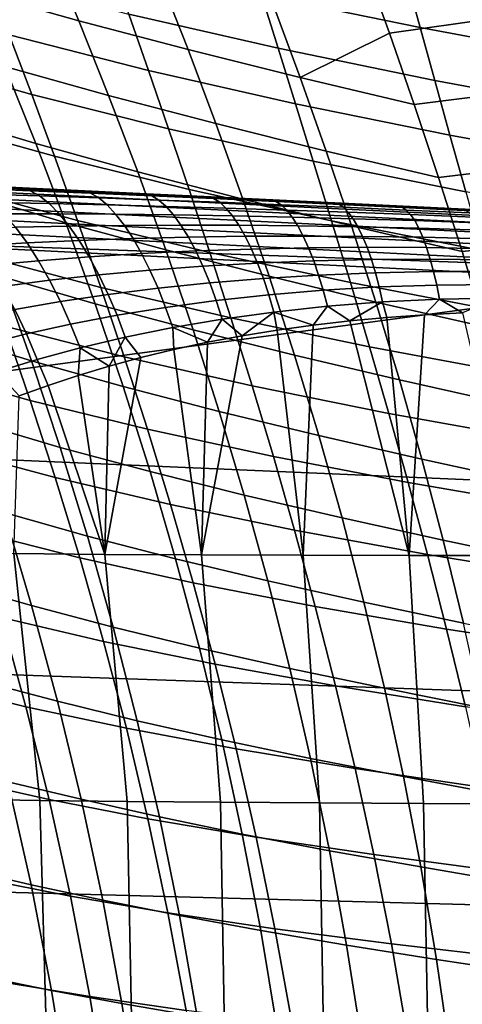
# Model space of a CAD drawing. Header units: metres. Extents: x -25 to 167, y -25 to 25.
# Tile 83 of 135: x 27.2 to 30.67, y 4.33 to 12.04. Entities that reach past the tile are written whole.
import ezdxf

# ---------------------------------------------------------------- set-up
doc = ezdxf.new("R2010")
doc.units = ezdxf.units.M
doc.layers.add('solid_12_061_372_XXX', color=7, linetype='CONTINUOUS')

msp = doc.modelspace()

# ---------------------------------------------------------------- linework, layer by layer
at = {"layer": 'solid_12_061_372_XXX'}
for points in [[(26.57254, 12.845689, 82.929184), (26.828083, 12.267096, 83.328079), (27.659916, 12.032021, 83.02684), (27.420958, 12.605477, 82.654732)], [(27.420958, 12.605477, 82.654732), (27.659916, 12.032021, 83.02684), (28.516592, 11.806942, 82.760162), (28.293066, 12.375813, 82.4132)], [(28.967838, 12.642063, 41.848454), (30.22817, 12.379845, 43.464325), (30.336857, 11.979109, 42.995903), (29.09273, 12.236653, 41.35133)], [(30.095997, 11.936741, 82.040344), (30.908861, 12.050411, 81.74028), (30.712563, 12.612546, 81.42878), (29.895824, 12.488542, 81.724792)], [(27.905107, 12.511704, 39.682762), (29.09273, 12.236653, 41.35133), (29.223169, 11.816891, 40.879436), (28.053305, 12.085805, 39.182899)], [(29.395573, 11.587239, 82.531914), (30.095997, 11.936741, 82.040344), (29.895824, 12.488542, 81.724792), (29.186588, 12.151892, 82.20871)], [(26.942009, 12.371758, 37.464314), (28.053305, 12.085805, 39.182899), (28.206242, 11.644092, 38.709812), (27.114138, 11.922348, 36.964176)], [(28.293066, 12.375813, 82.4132), (28.516592, 11.806942, 82.760162), (29.395573, 11.587239, 82.531914), (29.186588, 12.151892, 82.20871)], [(30.22817, 12.379845, 43.464325), (31.543554, 12.133476, 45.051922), (31.637787, 11.736731, 44.611366), (30.336857, 11.979109, 42.995903)], [(26.082314, 12.218453, 35.200012), (27.114138, 11.922348, 36.964176), (27.290035, 11.455584, 36.492386), (26.278721, 11.742294, 34.702084)], [(26.828083, 12.267096, 83.328079), (27.078171, 11.67537, 83.706131), (27.893614, 11.446387, 83.379936), (27.659916, 12.032021, 83.02684)], [(29.09273, 12.236653, 41.35133), (30.336857, 11.979109, 42.995903), (30.451292, 11.56475, 42.551071), (29.223169, 11.816891, 40.879436)], [(28.053305, 12.085805, 39.182899), (29.223169, 11.816891, 40.879436), (29.358664, 11.382107, 40.432652), (28.206242, 11.644092, 38.709812)], [(30.291307, 11.375834, 82.3414), (31.10004, 11.479685, 82.037598), (30.908861, 12.050411, 81.74028), (30.095997, 11.936741, 82.040344)], [(27.659916, 12.032021, 83.02684), (27.893614, 11.446387, 83.379936), (28.734968, 11.226804, 83.089806), (28.516592, 11.806942, 82.760162)], [(30.336857, 11.979109, 42.995903), (31.637787, 11.736731, 44.611366), (31.737896, 11.327048, 44.192787), (30.451292, 11.56475, 42.551071)], [(26.291321, 11.9144, 84.065384), (26.552586, 11.30133, 84.447067), (27.322195, 11.069994, 84.063332), (27.078171, 11.67537, 83.706131)], [(27.114138, 11.922348, 36.964176), (28.206242, 11.644092, 38.709812), (28.363382, 11.185884, 38.263393), (27.290035, 11.455584, 36.492386)], [(29.395573, 11.587239, 82.531914), (30.291307, 11.375834, 82.3414), (30.095997, 11.936741, 82.040344)], [(28.516592, 11.806942, 82.760162), (28.734968, 11.226804, 83.089806), (29.599443, 11.012192, 82.839333), (29.395573, 11.587239, 82.531914)], [(29.223169, 11.816891, 40.879436), (30.451292, 11.56475, 42.551071), (30.57102, 11.136108, 42.129707), (29.358664, 11.382107, 40.432652)], [(26.278721, 11.742294, 34.702084), (27.290035, 11.455584, 36.492386), (27.469067, 10.970743, 36.048843), (26.477692, 11.247124, 34.234093)], [(27.078171, 11.67537, 83.706131), (27.322195, 11.069994, 84.063332), (28.121479, 10.848053, 83.713997), (27.893614, 11.446387, 83.379936)], [(28.206242, 11.644092, 38.709812), (29.358664, 11.382107, 40.432652), (29.498713, 10.931631, 40.010864), (28.363382, 11.185884, 38.263393)], [(29.395573, 11.587239, 82.531914), (29.599443, 11.012192, 82.839333), (30.481493, 10.805369, 82.628052), (30.291307, 11.375834, 82.3414)], [(30.451292, 11.56475, 42.551071), (31.737896, 11.327048, 44.192787), (31.843451, 10.903781, 43.79607), (30.57102, 11.136108, 42.129707)], [(27.290035, 11.455584, 36.492386), (28.363382, 11.185884, 38.263393), (28.524139, 10.710468, 37.84354), (27.469067, 10.970743, 36.048843)], [(27.893614, 11.446387, 83.379936), (28.121479, 10.848053, 83.713997), (28.947643, 10.634874, 83.402069), (28.734968, 11.226804, 83.089806)], [(30.481493, 10.805369, 82.628052), (31.285854, 10.899889, 82.320824), (31.10004, 11.479685, 82.037598), (30.291307, 11.375834, 82.3414)], [(29.358664, 11.382107, 40.432652), (30.57102, 11.136108, 42.129707), (30.695574, 10.692525, 41.731705), (29.498713, 10.931631, 40.010864)], [(26.552586, 11.30133, 84.447067), (26.806479, 10.672986, 84.805725), (27.559233, 10.450338, 84.399452), (27.322195, 11.069994, 84.063332)], [(26.477692, 11.247124, 34.234093), (27.469067, 10.970743, 36.048843), (27.650333, 10.466913, 35.633526), (26.678257, 10.732035, 33.796021)], [(28.734968, 11.226804, 83.089806), (28.947643, 10.634874, 83.402069), (29.79768, 10.426235, 83.13089), (29.599443, 11.012192, 82.839333)], [(28.363382, 11.185884, 38.263393), (29.498713, 10.931631, 40.010864), (29.642778, 10.464756, 39.613976), (28.524139, 10.710468, 37.84354)], [(30.57102, 11.136108, 42.129707), (31.843451, 10.903781, 43.79607), (31.954016, 10.466282, 43.421097), (30.695574, 10.692525, 41.731705)], [(27.322195, 11.069994, 84.063332), (27.559233, 10.450338, 84.399452), (28.342632, 10.236395, 84.028778), (28.121479, 10.848053, 83.713997)], [(27.469067, 10.970743, 36.048843), (28.524139, 10.710468, 37.84354), (28.687681, 10.216928, 37.45023), (27.650333, 10.466913, 35.633526)], [(29.599443, 11.012192, 82.839333), (29.79768, 10.426235, 83.13089), (30.66605, 10.224847, 82.900208), (30.481493, 10.805369, 82.628052)], [(23.457991, 10.861207, 137.83963), (33.783863, 10.361408, 140.678864), (33.818909, 10.393942, 140.556473), (23.492426, 10.892163, 137.720078)], [(23.492426, 10.892163, 137.720078), (33.818909, 10.393942, 140.556473), (25.919558, 10.786181, 138.255295), (23.48707, 10.903416, 137.585297)], [(29.498713, 10.931631, 40.010864), (30.695574, 10.692525, 41.731705), (30.82445, 10.2333, 41.356956), (29.642778, 10.464756, 39.613976)], [(30.66605, 10.224847, 82.900208), (31.46596, 10.310529, 82.589973), (31.285854, 10.899889, 82.320824), (30.481493, 10.805369, 82.628052)], [(23.392971, 10.738658, 138.054169), (33.717941, 10.232922, 140.897217), (33.749859, 10.307179, 140.793625), (23.424513, 10.809535, 137.952103)], [(23.424513, 10.809535, 137.952103), (33.749859, 10.307179, 140.793625), (33.783863, 10.361408, 140.678864), (23.457991, 10.861207, 137.83963)], [(28.121479, 10.848053, 83.713997), (28.342632, 10.236395, 84.028778), (29.153791, 10.030547, 83.696701), (28.947643, 10.634874, 83.402069)], [(23.364286, 10.650647, 138.142883), (33.689091, 10.140913, 140.986481), (33.717941, 10.232922, 140.897217), (23.392971, 10.738658, 138.054169)], [(25.919558, 10.786181, 138.255295), (32.517933, 10.468171, 140.064697), (26.403194, 10.762962, 134.804916), (26.006428, 10.782086, 134.635513)], [(33.818909, 10.393942, 140.556473), (32.517933, 10.468171, 140.064697), (25.919558, 10.786181, 138.255295)], [(32.517933, 10.468171, 140.064697), (26.82349, 10.742704, 134.974884), (26.403194, 10.762962, 134.804916)], [(26.678257, 10.732035, 33.796021), (27.650333, 10.466913, 35.633526), (27.832855, 9.94312, 35.246437), (26.879362, 10.196063, 33.387863)], [(27.323503, 10.717103, 135.08934), (27.278065, 10.701158, 134.868103), (26.810173, 10.720225, 134.647934), (26.856449, 10.738953, 134.890442)], [(32.517933, 10.468171, 140.064697), (27.266039, 10.721375, 135.145233), (26.82349, 10.742704, 134.974884)], [(27.323503, 10.717103, 135.08934), (26.856449, 10.738953, 134.890442), (26.82349, 10.742704, 134.974884), (27.266039, 10.721375, 135.145233)], [(23.339296, 10.548075, 138.215637), (33.664192, 10.033978, 141.05867), (33.689091, 10.140913, 140.986481), (23.364286, 10.650647, 138.142883)], [(26.806479, 10.672986, 84.805725), (27.051991, 10.028731, 85.141121), (27.788328, 9.815766, 84.714241), (27.559233, 10.450338, 84.399452)], [(27.278065, 10.701158, 134.868103), (27.351149, 10.66003, 134.699692), (26.894373, 10.674287, 134.467453), (26.810173, 10.720225, 134.647934)], [(27.351149, 10.66003, 134.699692), (27.427078, 10.599605, 134.538467), (26.981859, 10.607563, 134.295197), (26.894373, 10.674287, 134.467453)], [(32.517933, 10.468171, 140.064697), (27.737648, 10.698645, 135.317078), (27.266039, 10.721375, 135.145233)], [(27.323503, 10.717103, 135.08934), (27.266039, 10.721375, 135.145233), (27.737648, 10.698645, 135.317078)], [(27.323503, 10.717103, 135.08934), (27.752317, 10.681312, 135.076202), (27.278065, 10.701158, 134.868103)], [(27.752317, 10.681312, 135.076202), (27.815651, 10.644533, 134.919357), (27.351149, 10.66003, 134.699692), (27.278065, 10.701158, 134.868103)], [(27.752317, 10.681312, 135.076202), (27.323503, 10.717103, 135.08934), (27.737648, 10.698645, 135.317078), (27.795149, 10.694875, 135.277481)], [(27.815651, 10.644533, 134.919357), (27.881374, 10.589848, 134.768814), (27.427078, 10.599605, 134.538467), (27.351149, 10.66003, 134.699692)], [(32.517933, 10.468171, 140.064697), (28.243172, 10.674279, 135.491455), (27.737648, 10.698645, 135.317078)], [(28.270807, 10.672316, 135.455582), (27.795149, 10.694875, 135.277481), (27.737648, 10.698645, 135.317078), (28.243172, 10.674279, 135.491455)], [(28.270807, 10.672316, 135.455582), (28.232233, 10.660735, 135.272736), (27.752317, 10.681312, 135.076202), (27.795149, 10.694875, 135.277481)], [(28.232233, 10.660735, 135.272736), (28.287127, 10.627823, 135.126785), (27.815651, 10.644533, 134.919357), (27.752317, 10.681312, 135.076202)], [(28.270807, 10.672316, 135.455582), (28.717136, 10.63948, 135.458344), (28.232233, 10.660735, 135.272736)], [(28.717136, 10.63948, 135.458344), (28.764839, 10.609934, 135.322403), (28.287127, 10.627823, 135.126785), (28.232233, 10.660735, 135.272736)], [(32.517933, 10.468171, 140.064697), (28.642818, 10.655018, 135.623398), (28.243172, 10.674279, 135.491455)], [(28.270807, 10.672316, 135.455582), (28.243172, 10.674279, 135.491455), (28.642818, 10.655018, 135.623398)], [(28.717136, 10.63948, 135.458344), (28.270807, 10.672316, 135.455582), (28.642818, 10.655018, 135.623398), (28.749928, 10.649475, 135.624405)], [(28.524139, 10.710468, 37.84354), (29.642778, 10.464756, 39.613976), (29.790073, 9.980572, 39.241959), (28.687681, 10.216928, 37.45023)], [(32.517933, 10.468171, 140.064697), (29.060188, 10.634902, 135.756027), (28.642818, 10.655018, 135.623398)], [(28.749928, 10.649475, 135.624405), (28.642818, 10.655018, 135.623398), (29.060188, 10.634902, 135.756027)], [(28.749928, 10.649475, 135.624405), (29.206383, 10.617599, 135.633759), (28.717136, 10.63948, 135.458344)], [(29.206383, 10.617599, 135.633759), (28.749928, 10.649475, 135.624405), (29.060188, 10.634902, 135.756027), (29.231997, 10.626405, 135.784821)], [(27.427078, 10.599605, 134.538467), (27.505035, 10.520612, 134.386505), (27.071667, 10.520863, 134.133316), (26.981859, 10.607563, 134.295197)], [(27.881374, 10.589848, 134.768814), (27.948809, 10.517919, 134.626495), (27.505035, 10.520612, 134.386505), (27.427078, 10.599605, 134.538467)], [(28.287127, 10.627823, 135.126785), (28.343956, 10.578291, 134.986359), (27.881374, 10.589848, 134.768814), (27.815651, 10.644533, 134.919357)], [(28.343956, 10.578291, 134.986359), (28.402157, 10.51274, 134.853226), (27.948809, 10.517919, 134.626495), (27.881374, 10.589848, 134.768814)], [(28.764839, 10.609934, 135.322403), (28.814028, 10.564939, 135.191315), (28.343956, 10.578291, 134.986359), (28.287127, 10.627823, 135.126785)], [(28.814028, 10.564939, 135.191315), (28.864239, 10.505035, 135.066711), (28.402157, 10.51274, 134.853226), (28.343956, 10.578291, 134.986359)], [(29.206383, 10.617599, 135.633759), (29.248068, 10.590905, 135.50676), (28.764839, 10.609934, 135.322403), (28.717136, 10.63948, 135.458344)], [(29.248068, 10.590905, 135.50676), (29.290798, 10.549796, 135.384003), (28.814028, 10.564939, 135.191315), (28.764839, 10.609934, 135.322403)], [(28.947643, 10.634874, 83.402069), (29.153791, 10.030547, 83.696701), (29.989492, 9.828784, 83.406326), (29.79768, 10.426235, 83.13089)], [(32.517933, 10.468171, 140.064697), (29.505331, 10.613448, 135.891663), (29.060188, 10.634902, 135.756027)], [(29.231997, 10.626405, 135.784821), (29.060188, 10.634902, 135.756027), (29.505331, 10.613448, 135.891663)], [(29.231997, 10.626405, 135.784821), (29.699366, 10.595142, 135.799805), (29.206383, 10.617599, 135.633759)], [(29.699366, 10.595142, 135.799805), (29.736122, 10.570773, 135.68045), (29.248068, 10.590905, 135.50676), (29.206383, 10.617599, 135.633759)], [(29.699366, 10.595142, 135.799805), (29.231997, 10.626405, 135.784821), (29.505331, 10.613448, 135.891663), (29.716534, 10.603148, 135.937775)], [(29.736122, 10.570773, 135.68045), (29.773497, 10.532872, 135.564865), (29.290798, 10.549796, 135.384003), (29.248068, 10.590905, 135.50676)], [(32.517933, 10.468171, 140.064697), (29.96303, 10.591389, 136.026871), (29.505331, 10.613448, 135.891663)], [(29.716534, 10.603148, 135.937775), (29.505331, 10.613448, 135.891663), (29.96303, 10.591389, 136.026871)], [(29.716534, 10.603148, 135.937775), (30.195522, 10.572162, 135.957321), (29.699366, 10.595142, 135.799805)], [(30.195522, 10.572162, 135.957321), (30.228354, 10.549573, 135.844162), (29.736122, 10.570773, 135.68045), (29.699366, 10.595142, 135.799805)], [(30.195522, 10.572162, 135.957321), (29.716534, 10.603148, 135.937775), (29.96303, 10.591389, 136.026871), (30.203102, 10.579749, 136.084229)], [(32.517933, 10.468171, 140.064697), (30.408274, 10.56993, 136.155762), (29.96303, 10.591389, 136.026871)], [(30.203102, 10.579749, 136.084229), (29.96303, 10.591389, 136.026871), (30.408274, 10.56993, 136.155762)], [(30.203102, 10.579749, 136.084229), (30.694344, 10.548695, 136.107178), (30.195522, 10.572162, 135.957321)], [(30.694344, 10.548695, 136.107178), (30.724165, 10.52733, 135.99855), (30.228354, 10.549573, 135.844162), (30.195522, 10.572162, 135.957321)], [(30.694344, 10.548695, 136.107178), (30.203102, 10.579749, 136.084229), (30.408274, 10.56993, 136.155762), (30.691309, 10.556242, 136.225128)], [(23.339296, 10.548075, 138.215637), (23.278288, 10.435966, 138.259125), (25.671965, 10.315702, 138.919922), (33.664192, 10.033978, 141.05867)], [(27.505035, 10.520612, 134.386505), (27.583963, 10.424021, 134.245605), (27.162596, 10.415249, 133.983765), (27.071667, 10.520863, 134.133316)], [(27.948809, 10.517919, 134.626495), (28.017012, 10.429627, 134.494095), (27.583963, 10.424021, 134.245605), (27.505035, 10.520612, 134.386505)], [(28.402157, 10.51274, 134.853226), (28.460897, 10.431973, 134.728973), (28.017012, 10.429627, 134.494095), (27.948809, 10.517919, 134.626495)], [(28.864239, 10.505035, 135.066711), (28.914732, 10.430962, 134.950089), (28.460897, 10.431973, 134.728973), (28.402157, 10.51274, 134.853226)], [(29.290798, 10.549796, 135.384003), (29.334198, 10.494766, 135.267075), (28.864239, 10.505035, 135.066711), (28.814028, 10.564939, 135.191315)], [(29.334198, 10.494766, 135.267075), (29.377607, 10.426493, 135.157333), (28.914732, 10.430962, 134.950089), (28.864239, 10.505035, 135.066711)], [(29.773497, 10.532872, 135.564865), (29.811186, 10.481895, 135.454529), (29.334198, 10.494766, 135.267075), (29.290798, 10.549796, 135.384003)], [(29.811186, 10.481895, 135.454529), (29.848597, 10.418469, 135.350739), (29.377607, 10.426493, 135.157333), (29.334198, 10.494766, 135.267075)], [(30.228354, 10.549573, 135.844162), (30.261385, 10.514173, 135.734375), (29.773497, 10.532872, 135.564865), (29.736122, 10.570773, 135.68045)], [(30.261385, 10.514173, 135.734375), (30.294374, 10.466382, 135.629364), (29.811186, 10.481895, 135.454529), (29.773497, 10.532872, 135.564865)], [(30.724165, 10.52733, 135.99855), (30.753773, 10.49369, 135.893005), (30.261385, 10.514173, 135.734375), (30.228354, 10.549573, 135.844162)], [(30.753773, 10.49369, 135.893005), (30.78297, 10.448175, 135.791885), (30.294374, 10.466382, 135.629364), (30.261385, 10.514173, 135.734375)], [(32.517933, 10.468171, 140.064697), (30.837257, 10.549255, 136.277466), (30.408274, 10.56993, 136.155762)], [(30.691309, 10.556242, 136.225128), (30.408274, 10.56993, 136.155762), (30.837257, 10.549255, 136.277466)], [(27.583963, 10.424021, 134.245605), (27.662863, 10.31101, 134.117462), (27.253504, 10.292011, 133.848343), (27.162596, 10.415249, 133.983765)], [(27.559233, 10.450338, 84.399452), (27.788328, 9.815766, 84.714241), (28.556173, 9.610785, 84.32402), (28.342632, 10.236395, 84.028778)], [(28.017012, 10.429627, 134.494095), (28.085123, 10.326053, 134.373215), (27.662863, 10.31101, 134.117462), (27.583963, 10.424021, 134.245605)], [(27.650333, 10.466913, 35.633526), (28.687681, 10.216928, 37.45023), (28.853088, 9.704289, 37.083466), (27.832855, 9.94312, 35.246437)], [(28.460897, 10.431973, 134.728973), (28.519426, 10.336979, 134.615128), (28.085123, 10.326053, 134.373215), (28.017012, 10.429627, 134.494095)], [(28.914732, 10.430962, 134.950089), (28.964859, 10.343621, 134.842865), (28.519426, 10.336979, 134.615128), (28.460897, 10.431973, 134.728973)], [(29.377607, 10.426493, 135.157333), (29.42046, 10.345809, 135.056137), (28.964859, 10.343621, 134.842865), (28.914732, 10.430962, 134.950089)], [(29.848597, 10.418469, 135.350739), (29.885235, 10.343369, 135.254761), (29.42046, 10.345809, 135.056137), (29.377607, 10.426493, 135.157333)], [(29.642778, 10.464756, 39.613976), (30.82445, 10.2333, 41.356956), (30.956907, 9.757537, 41.005447), (29.790073, 9.980572, 39.241959)], [(29.79768, 10.426235, 83.13089), (29.989492, 9.828784, 83.406326), (30.844244, 9.633712, 83.157585), (30.66605, 10.224847, 82.900208)], [(30.294374, 10.466382, 135.629364), (30.326782, 10.406791, 135.53038), (29.848597, 10.418469, 135.350739), (29.811186, 10.481895, 135.454529)], [(30.326782, 10.406791, 135.53038), (30.358175, 10.336126, 135.438614), (29.885235, 10.343369, 135.254761), (29.848597, 10.418469, 135.350739)], [(30.78297, 10.448175, 135.791885), (30.811262, 10.391347, 135.696381), (30.326782, 10.406791, 135.53038), (30.294374, 10.466382, 135.629364)], [(27.162596, 10.415249, 133.983765), (27.253504, 10.292011, 133.848343), (26.85784, 10.269203, 133.56636), (26.75371, 10.403403, 133.708923)], [(28.519426, 10.336979, 134.615128), (28.964859, 10.343621, 134.842865), (29.014156, 10.244088, 134.746429), (28.577169, 10.228925, 134.513138)], [(28.964859, 10.343621, 134.842865), (29.42046, 10.345809, 135.056137), (29.462395, 10.253705, 134.964783), (29.014156, 10.244088, 134.746429)], [(29.42046, 10.345809, 135.056137), (29.885235, 10.343369, 135.254761), (29.920824, 10.257513, 135.167816), (29.462395, 10.253705, 134.964783)], [(29.885235, 10.343369, 135.254761), (30.358175, 10.336126, 135.438614), (30.388348, 10.25525, 135.355255), (29.920824, 10.257513, 135.167816)], [(30.811262, 10.391347, 135.696381), (30.838264, 10.323898, 135.607651), (30.358175, 10.336126, 135.438614), (30.326782, 10.406791, 135.53038)], [(25.671965, 10.315702, 138.919922), (23.17227, 8.760842, 138.868744), (32.280369, 9.983796, 140.737442)], [(33.664192, 10.033978, 141.05867), (25.671965, 10.315702, 138.919922), (32.280369, 9.983796, 140.737442)], [(26.85784, 10.269203, 133.56636), (27.253504, 10.292011, 133.848343), (27.343397, 10.152665, 133.72879), (26.960718, 10.117764, 133.441223)], [(27.253504, 10.292011, 133.848343), (27.662863, 10.31101, 134.117462), (27.740894, 10.182973, 134.003738), (27.343397, 10.152665, 133.72879)], [(27.662863, 10.31101, 134.117462), (28.085123, 10.326053, 134.373215), (28.152437, 10.20847, 134.265396), (27.740894, 10.182973, 134.003738)], [(28.085123, 10.326053, 134.373215), (28.519426, 10.336979, 134.615128), (28.577169, 10.228925, 134.513138), (28.152437, 10.20847, 134.265396)], [(30.358175, 10.336126, 135.438614), (30.838264, 10.323898, 135.607651), (30.863836, 10.246648, 135.52684), (30.388348, 10.25525, 135.355255)], [(30.844244, 9.633712, 83.157585), (31.639669, 9.711048, 82.844788), (31.46596, 10.310529, 82.589973), (30.66605, 10.224847, 82.900208)], [(26.348875, 10.250142, 85.600403), (26.601748, 9.577912, 85.931931), (27.288109, 9.367931, 85.453018), (27.051991, 10.028731, 85.141121)], [(26.879362, 10.196063, 33.387863), (27.832855, 9.94312, 35.246437), (28.015648, 9.398388, 34.887585), (27.079948, 9.638245, 33.009632)], [(27.740894, 10.182973, 134.003738), (28.152437, 10.20847, 134.265396), (28.218006, 10.07832, 134.171921), (27.816982, 10.041475, 133.905762)], [(28.152437, 10.20847, 134.265396), (28.577169, 10.228925, 134.513138), (28.633287, 10.109135, 134.42421), (28.218006, 10.07832, 134.171921)], [(28.342632, 10.236395, 84.028778), (28.556173, 9.610785, 84.32402), (29.352556, 9.413208, 83.973427), (29.153791, 10.030547, 83.696701)], [(28.577169, 10.228925, 134.513138), (29.014156, 10.244088, 134.746429), (29.06188, 10.133583, 134.66188), (28.633287, 10.109135, 134.42421)], [(28.687681, 10.216928, 37.45023), (29.790073, 9.980572, 39.241959), (29.939739, 9.478106, 38.894829), (28.853088, 9.704289, 37.083466)], [(29.014156, 10.244088, 134.746429), (29.462395, 10.253705, 134.964783), (29.502748, 10.151311, 134.884323), (29.06188, 10.133583, 134.66188)], [(29.462395, 10.253705, 134.964783), (29.920824, 10.257513, 135.167816), (29.954775, 10.161957, 135.090927), (29.502748, 10.151311, 134.884323)], [(29.920824, 10.257513, 135.167816), (30.388348, 10.25525, 135.355255), (30.416771, 10.165156, 135.281265), (29.954775, 10.161957, 135.090927)], [(30.388348, 10.25525, 135.355255), (30.863836, 10.246648, 135.52684), (30.887495, 10.160543, 135.454895), (30.416771, 10.165156, 135.281265)], [(26.960718, 10.117764, 133.441223), (27.343397, 10.152665, 133.72879), (27.431059, 9.998918, 133.626495), (27.06098, 9.950938, 133.334961)], [(27.343397, 10.152665, 133.72879), (27.740894, 10.182973, 134.003738), (27.816982, 10.041475, 133.905762), (27.431059, 9.998918, 133.626495)], [(28.218006, 10.07832, 134.171921), (28.633287, 10.109135, 134.42421), (28.687075, 9.979079, 134.349396), (28.28101, 9.937196, 134.093918)], [(28.633287, 10.109135, 134.42421), (29.06188, 10.133583, 134.66188), (29.107428, 10.013462, 134.590271), (28.687075, 9.979079, 134.349396)], [(29.06188, 10.133583, 134.66188), (29.502748, 10.151311, 134.884323), (29.541012, 10.039883, 134.815735), (29.107428, 10.013462, 134.590271)], [(29.502748, 10.151311, 134.884323), (29.954775, 10.161957, 135.090927), (29.986652, 10.05787, 135.02504), (29.541012, 10.039883, 134.815735)], [(29.954775, 10.161957, 135.090927), (30.416771, 10.165156, 135.281265), (30.443079, 10.066946, 135.217529), (29.986652, 10.05787, 135.02504)], [(30.416771, 10.165156, 135.281265), (30.887495, 10.160543, 135.454895), (30.908934, 10.066639, 135.39267), (30.443079, 10.066946, 135.217529)], [(27.431059, 9.998918, 133.626495), (27.816982, 10.041475, 133.905762), (27.890179, 9.88825, 133.824707), (27.515404, 9.83265, 133.542709)], [(27.816982, 10.041475, 133.905762), (28.218006, 10.07832, 134.171921), (28.28101, 9.937196, 134.093918), (27.890179, 9.88825, 133.824707)], [(29.107428, 10.013462, 134.590271), (29.541012, 10.039883, 134.815735), (29.576887, 9.920798, 134.759949), (29.150406, 9.885212, 134.532547)], [(29.541012, 10.039883, 134.815735), (29.986652, 10.05787, 135.02504), (30.016249, 9.946536, 134.971008), (29.576887, 9.920798, 134.759949)], [(29.986652, 10.05787, 135.02504), (30.443079, 10.066946, 135.217529), (30.467142, 9.961826, 135.164932), (30.016249, 9.946536, 134.971008)], [(30.443079, 10.066946, 135.217529), (30.908934, 10.066639, 135.39267), (30.928093, 9.966081, 135.340988), (30.467142, 9.961826, 135.164932)], [(32.280369, 9.983796, 140.737442), (23.17227, 8.760842, 138.868744), (33.516148, 8.315655, 141.63623), (33.61499, 9.916768, 141.103653)], [(27.051991, 10.028731, 85.141121), (27.288109, 9.367931, 85.453018), (28.008524, 9.16564, 85.007439), (27.788328, 9.815766, 84.714241)], [(27.06098, 9.950938, 133.334961), (27.431059, 9.998918, 133.626495), (27.515404, 9.83265, 133.542709), (27.157385, 9.770766, 133.248886)], [(28.28101, 9.937196, 134.093918), (28.687075, 9.979079, 134.349396), (28.738024, 9.84037, 134.289703), (28.340818, 9.786851, 134.03241)], [(28.687075, 9.979079, 134.349396), (29.107428, 10.013462, 134.590271), (29.150406, 9.885212, 134.532547), (28.738024, 9.84037, 134.289703)], [(29.153791, 10.030547, 83.696701), (29.352556, 9.413208, 83.973427), (30.174086, 9.219252, 83.665352), (29.989492, 9.828784, 83.406326)], [(29.790073, 9.980572, 39.241959), (30.956907, 9.757537, 41.005447), (31.092134, 9.264273, 40.677189), (29.939739, 9.478106, 38.894829)], [(30.016249, 9.946536, 134.971008), (30.467142, 9.961826, 135.164932), (30.488489, 9.851085, 135.124008), (30.043034, 9.829318, 134.929428)], [(30.467142, 9.961826, 135.164932), (30.928093, 9.966081, 135.340988), (30.944553, 9.860099, 135.30043), (30.488489, 9.851085, 135.124008)], [(26.212891, 9.89201, 31.113127), (27.079948, 9.638245, 33.009632), (27.278959, 9.057613, 32.661324), (26.430141, 9.29624, 30.746386)], [(27.515404, 9.83265, 133.542709), (27.890179, 9.88825, 133.824707), (27.959721, 9.725201, 133.761658), (27.59552, 9.655925, 133.478531)], [(27.832855, 9.94312, 35.246437), (28.853088, 9.704289, 37.083466), (29.019442, 9.171572, 36.743256), (28.015648, 9.398388, 34.887585)], [(27.890179, 9.88825, 133.824707), (28.28101, 9.937196, 134.093918), (28.340818, 9.786851, 134.03241), (27.959721, 9.725201, 133.761658)], [(28.738024, 9.84037, 134.289703), (29.150406, 9.885212, 134.532547), (29.190136, 9.7504, 134.489319), (28.785372, 9.694701, 134.245789)], [(29.150406, 9.885212, 134.532547), (29.576887, 9.920798, 134.759949), (29.609776, 9.795513, 134.717545), (29.190136, 9.7504, 134.489319)], [(29.576887, 9.920798, 134.759949), (30.016249, 9.946536, 134.971008), (30.043034, 9.829318, 134.929428), (29.609776, 9.795513, 134.717545)], [(27.157385, 9.770766, 133.248886), (27.515404, 9.83265, 133.542709), (27.59552, 9.655925, 133.478531), (27.248865, 9.57948, 133.184128)], [(27.788328, 9.815766, 84.714241), (28.008524, 9.16564, 85.007439), (28.761196, 8.970592, 84.599449), (28.556173, 9.610785, 84.32402)], [(28.340818, 9.786851, 134.03241), (28.738024, 9.84037, 134.289703), (28.785372, 9.694701, 134.245789), (28.396568, 9.629118, 133.988068)], [(29.609776, 9.795513, 134.717545), (30.043034, 9.829318, 134.929428), (29.785547, 9.681744, 134.764221)], [(30.043034, 9.829318, 134.929428), (30.076794, 9.708595, 134.905579), (29.785547, 9.681744, 134.764221)], [(29.989492, 9.828784, 83.406326), (30.174086, 9.219252, 83.665352), (31.015324, 9.031409, 83.399895), (30.844244, 9.633712, 83.157585)], [(30.043034, 9.829318, 134.929428), (30.488489, 9.851085, 135.124008), (30.371914, 9.729063, 135.038132), (30.076794, 9.708595, 134.905579)], [(30.488489, 9.851085, 135.124008), (30.670298, 9.74299, 135.161758), (30.371914, 9.729063, 135.038132)], [(30.488489, 9.851085, 135.124008), (30.944553, 9.860099, 135.30043), (30.670298, 9.74299, 135.161758)], [(26.816704, 9.702924, 132.94426), (27.157385, 9.770766, 133.248886), (27.248865, 9.57948, 133.184128), (26.920267, 9.49627, 132.879562)], [(27.59552, 9.655925, 133.478531), (27.959721, 9.725201, 133.761658), (28.024633, 9.554312, 133.717285), (27.670315, 9.470893, 133.434662)], [(27.959721, 9.725201, 133.761658), (28.340818, 9.786851, 134.03241), (28.396568, 9.629118, 133.988068), (28.024633, 9.554312, 133.717285)], [(28.785372, 9.694701, 134.245789), (29.190136, 9.7504, 134.489319), (28.940002, 9.564195, 134.288803)], [(29.190136, 9.7504, 134.489319), (29.216625, 9.609391, 134.455643), (28.940002, 9.564195, 134.288803)], [(29.190136, 9.7504, 134.489319), (29.609776, 9.795513, 134.717545), (29.498663, 9.648636, 134.614197)], [(29.190136, 9.7504, 134.489319), (29.498663, 9.648636, 134.614197), (29.216625, 9.609391, 134.455643)], [(29.609776, 9.795513, 134.717545), (29.785547, 9.681744, 134.764221), (29.498663, 9.648636, 134.614197)], [(30.076794, 9.708595, 134.905579), (30.371914, 9.729063, 135.038132), (30.250916, 7.842763, 134.550217)], [(30.371914, 9.729063, 135.038132), (30.670298, 9.74299, 135.161758), (31.110603, 7.84141, 134.906662), (30.250916, 7.842763, 134.550217)], [(27.248865, 9.57948, 133.184128), (27.59552, 9.655925, 133.478531), (27.670315, 9.470893, 133.434662), (27.334196, 9.379411, 133.141388)], [(28.396568, 9.629118, 133.988068), (28.785372, 9.694701, 134.245789), (28.669239, 9.51317, 134.113861)], [(28.785372, 9.694701, 134.245789), (28.940002, 9.564195, 134.288803), (28.669239, 9.51317, 134.113861)], [(28.853088, 9.704289, 37.083466), (29.939739, 9.478106, 38.894829), (30.090914, 8.956387, 38.572586), (29.019442, 9.171572, 36.743256)], [(29.216625, 9.609391, 134.455643), (29.498663, 9.648636, 134.614197), (29.419737, 7.844669, 134.126953)], [(29.498663, 9.648636, 134.614197), (29.785547, 9.681744, 134.764221), (30.250916, 7.842763, 134.550217), (29.419737, 7.844669, 134.126953)], [(29.785547, 9.681744, 134.764221), (30.076794, 9.708595, 134.905579), (30.250916, 7.842763, 134.550217)], [(26.601748, 9.577912, 85.931931), (26.84354, 8.88749, 86.237694), (27.513823, 8.689948, 85.741165), (27.288109, 9.367931, 85.453018)], [(26.920267, 9.49627, 132.879562), (27.248865, 9.57948, 133.184128), (27.334196, 9.379411, 133.141388), (27.016716, 9.280345, 132.838654)], [(27.079948, 9.638245, 33.009632), (28.015648, 9.398388, 34.887585), (28.197729, 8.83174, 34.556969), (27.278959, 9.057613, 32.661324)], [(28.024633, 9.554312, 133.717285), (28.396568, 9.629118, 133.988068), (28.404795, 9.456452, 133.931061), (28.147156, 9.394218, 133.740723)], [(28.396568, 9.629118, 133.988068), (28.669239, 9.51317, 134.113861), (28.404795, 9.456452, 133.931061)], [(28.556173, 9.610785, 84.32402), (28.761196, 8.970592, 84.599449), (29.543091, 8.782246, 84.231972), (29.352556, 9.413208, 83.973427)], [(28.940002, 9.564195, 134.288803), (29.216625, 9.609391, 134.455643), (29.419737, 7.844669, 134.126953), (28.622259, 7.847446, 133.637802)], [(27.670315, 9.470893, 133.434662), (28.024633, 9.554312, 133.717285), (27.896706, 9.326571, 133.543106)], [(28.024633, 9.554312, 133.717285), (28.147156, 9.394218, 133.740723), (27.896706, 9.326571, 133.543106)], [(28.404795, 9.456452, 133.931061), (28.669239, 9.51317, 134.113861), (28.622259, 7.847446, 133.637802)], [(28.669239, 9.51317, 134.113861), (28.940002, 9.564195, 134.288803), (28.622259, 7.847446, 133.637802)], [(27.334196, 9.379411, 133.141388), (27.670315, 9.470893, 133.434662), (27.653852, 9.253646, 133.338547), (27.418966, 9.175567, 133.127396)], [(27.670315, 9.470893, 133.434662), (27.896706, 9.326571, 133.543106), (27.653852, 9.253646, 133.338547)], [(28.147156, 9.394218, 133.740723), (28.404795, 9.456452, 133.931061), (28.622259, 7.847446, 133.637802), (27.863926, 7.851414, 133.084137)], [(29.939739, 9.478106, 38.894829), (31.092134, 9.264273, 40.677189), (31.229321, 8.752545, 40.372185), (30.090914, 8.956387, 38.572586)], [(27.016716, 9.280345, 132.838654), (27.334196, 9.379411, 133.141388), (27.418966, 9.175567, 133.127396), (27.192362, 9.092411, 132.909973)], [(27.288109, 9.367931, 85.453018), (27.513823, 8.689948, 85.741165), (28.218864, 8.499323, 85.278801), (28.008524, 9.16564, 85.007439)], [(27.896706, 9.326571, 133.543106), (28.147156, 9.394218, 133.740723), (27.863926, 7.851414, 133.084137)], [(28.015648, 9.398388, 34.887585), (29.019442, 9.171572, 36.743256), (29.185823, 8.617798, 36.429604), (28.197729, 8.83174, 34.556969)], [(29.352556, 9.413208, 83.973427), (29.543091, 8.782246, 84.231972), (30.350657, 8.597049, 83.907692), (30.174086, 9.219252, 83.665352)], [(26.430141, 9.29624, 30.746386), (27.278959, 9.057613, 32.661324), (27.475332, 8.453204, 32.342941), (26.643681, 8.675766, 30.411255)], [(27.653852, 9.253646, 133.338547), (27.896706, 9.326571, 133.543106), (27.863926, 7.851414, 133.084137)], [(27.418966, 9.175567, 133.127396), (27.653852, 9.253646, 133.338547), (27.863926, 7.851414, 133.084137)], [(30.174086, 9.219252, 83.665352), (30.350657, 8.597049, 83.907692), (31.178545, 8.417381, 83.626869), (31.015324, 9.031409, 83.399895)], [(27.192362, 9.092411, 132.909973), (27.418966, 9.175567, 133.127396), (27.863926, 7.851414, 133.084137), (27.150373, 7.856891, 132.467896)], [(28.008524, 9.16564, 85.007439), (28.218864, 8.499323, 85.278801), (28.9568, 8.31519, 84.854797), (28.761196, 8.970592, 84.599449)], [(29.019442, 9.171572, 36.743256), (30.090914, 8.956387, 38.572586), (30.242737, 8.414437, 38.275238), (29.185823, 8.617798, 36.429604)], [(27.278959, 9.057613, 32.661324), (28.197729, 8.83174, 34.556969), (28.378111, 8.242204, 34.254593), (27.475332, 8.453204, 32.342941)], [(28.761196, 8.970592, 84.599449), (28.9568, 8.31519, 84.854797), (29.724541, 8.137047, 84.472061), (29.543091, 8.782246, 84.231972)], [(30.090914, 8.956387, 38.572586), (31.229321, 8.752545, 40.372185), (31.367655, 8.221395, 40.090446), (30.242737, 8.414437, 38.275238)], [(26.84354, 8.88749, 86.237694), (27.073183, 8.178252, 86.517464), (27.728117, 7.994147, 86.005325), (27.513823, 8.689948, 85.741165)], [(28.197729, 8.83174, 34.556969), (29.185823, 8.617798, 36.429604), (29.351315, 8.041989, 36.142517), (28.378111, 8.242204, 34.254593)], [(23.17227, 8.760842, 138.868744), (23.051979, 7.052022, 139.361877), (33.411289, 6.687332, 142.068039), (33.516148, 8.315655, 141.63623)], [(29.543091, 8.782246, 84.231972), (29.724541, 8.137047, 84.472061), (30.51841, 7.961589, 84.133057), (30.350657, 8.597049, 83.907692)], [(26.643681, 8.675766, 30.411255), (27.475332, 8.453204, 32.342941), (27.667711, 7.824073, 32.054554), (26.85207, 8.029673, 30.107796)], [(27.513823, 8.689948, 85.741165), (27.728117, 7.994147, 86.005325), (28.418398, 7.816177, 85.528061), (28.218864, 8.499323, 85.278801)], [(29.185823, 8.617798, 36.429604), (30.242737, 8.414437, 38.275238), (30.394342, 7.851288, 38.002792), (29.351315, 8.041989, 36.142517)], [(30.350657, 8.597049, 83.907692), (30.51841, 7.961589, 84.133057), (31.333157, 7.791073, 83.838203), (31.178545, 8.417381, 83.626869)], [(28.218864, 8.499323, 85.278801), (28.418398, 7.816177, 85.528061), (29.142086, 7.643948, 85.089806), (28.9568, 8.31519, 84.854797)], [(27.475332, 8.453204, 32.342941), (28.378111, 8.242204, 34.254593), (28.555513, 7.628813, 33.980526), (27.667711, 7.824073, 32.054554)], [(30.242737, 8.414437, 38.275238), (31.367655, 8.221395, 40.090446), (31.506319, 7.669858, 39.831978), (30.394342, 7.851288, 38.002792)], [(26.457577, 8.36247, 87.062752), (26.688732, 7.619033, 87.330124), (27.289602, 7.449573, 86.771011), (27.073183, 8.178252, 86.517464)], [(28.9568, 8.31519, 84.854797), (29.142086, 7.643948, 85.089806), (29.896059, 7.476999, 84.693413), (29.724541, 8.137047, 84.472061)], [(28.378111, 8.242204, 34.254593), (29.351315, 8.041989, 36.142517), (29.514696, 7.443172, 35.882065), (28.555513, 7.628813, 33.980526)], [(27.073183, 8.178252, 86.517464), (27.289602, 7.449573, 86.771011), (27.929987, 7.279891, 86.245255), (27.728117, 7.994147, 86.005325)], [(29.724541, 8.137047, 84.472061), (29.896059, 7.476999, 84.693413), (30.676542, 7.312284, 84.341171), (30.51841, 7.961589, 84.133057)], [(26.85207, 8.029673, 30.107796), (27.667711, 7.824073, 32.054554), (27.854185, 7.169314, 31.796329), (27.05331, 7.357107, 29.836174)], [(29.351315, 8.041989, 36.142517), (30.394342, 7.851288, 38.002792), (30.544575, 7.265962, 37.755325), (29.514696, 7.443172, 35.882065)], [(27.728117, 7.994147, 86.005325), (27.929987, 7.279891, 86.245255), (28.606165, 7.115567, 85.754967), (28.418398, 7.816177, 85.528061)], [(30.51841, 7.961589, 84.133057), (30.676542, 7.312284, 84.341171), (31.478411, 7.151929, 84.033623), (31.333157, 7.791073, 83.838203)], [(27.150373, 7.856891, 132.467896), (27.355177, 5.923348, 132.131516), (26.725782, 5.93283, 131.447906), (26.487358, 7.864195, 131.791626)], [(27.863926, 7.851414, 133.084137), (28.039183, 5.915428, 132.756775), (27.355177, 5.923348, 132.131516), (27.150373, 7.856891, 132.467896)], [(27.667711, 7.824073, 32.054554), (28.555513, 7.628813, 33.980526), (28.728104, 6.990623, 33.734951), (27.854185, 7.169314, 31.796329)], [(28.622259, 7.847446, 133.637802), (28.772188, 5.908976, 133.320053), (28.039183, 5.915428, 132.756775), (27.863926, 7.851414, 133.084137)], [(28.418398, 7.816177, 85.528061), (28.606165, 7.115567, 85.754967), (29.316147, 6.956236, 85.304199), (29.142086, 7.643948, 85.089806)], [(29.419737, 7.844669, 134.126953), (29.548483, 5.903898, 133.818329), (28.772188, 5.908976, 133.320053), (28.622259, 7.847446, 133.637802)], [(30.250916, 7.842763, 134.550217), (30.362322, 5.900099, 134.2491), (29.548483, 5.903898, 133.818329), (29.419737, 7.844669, 134.126953)], [(31.110603, 7.84141, 134.906662), (31.207979, 5.897487, 134.610382), (30.362322, 5.900099, 134.2491), (30.250916, 7.842763, 134.550217)], [(30.394342, 7.851288, 38.002792), (31.506319, 7.669858, 39.831978), (31.644215, 7.096968, 39.596859), (30.544575, 7.265962, 37.755325)], [(29.142086, 7.643948, 85.089806), (29.316147, 6.956236, 85.304199), (30.056791, 6.80149, 84.89576), (29.896059, 7.476999, 84.693413)], [(26.688732, 7.619033, 87.330124), (26.904608, 6.854595, 87.569031), (27.491728, 6.700828, 86.998123), (27.289602, 7.449573, 86.771011)], [(28.555513, 7.628813, 33.980526), (29.514696, 7.443172, 35.882065), (29.674217, 6.820376, 35.648434), (28.728104, 6.990623, 33.734951)], [(26.325819, 7.554536, 27.858002), (27.05331, 7.357107, 29.836174), (27.24535, 6.657223, 29.596565), (26.532118, 6.834766, 27.605862)], [(27.289602, 7.449573, 86.771011), (27.491728, 6.700828, 86.998123), (28.118414, 6.546545, 86.460724), (27.929987, 7.279891, 86.245255)], [(29.514696, 7.443172, 35.882065), (30.544575, 7.265962, 37.755325), (30.691755, 6.65748, 37.533028), (29.674217, 6.820376, 35.648434)], [(29.896059, 7.476999, 84.693413), (30.056791, 6.80149, 84.89576), (30.824257, 6.648547, 84.531746), (30.676542, 7.312284, 84.341171)], [(27.05331, 7.357107, 29.836174), (27.854185, 7.169314, 31.796329), (28.032782, 6.488024, 31.568459), (27.24535, 6.657223, 29.596565)], [(27.929987, 7.279891, 86.245255), (28.118414, 6.546545, 86.460724), (28.781212, 6.396853, 85.959267), (28.606165, 7.115567, 85.754967)], [(30.544575, 7.265962, 37.755325), (31.644215, 7.096968, 39.596859), (31.779728, 6.501749, 39.385281), (30.691755, 6.65748, 37.533028)], [(27.854185, 7.169314, 31.796329), (28.728104, 6.990623, 33.734951), (28.893991, 6.326691, 33.518063), (28.032782, 6.488024, 31.568459)], [(28.606165, 7.115567, 85.754967), (28.781212, 6.396853, 85.959267), (29.478081, 6.251427, 85.497726), (29.316147, 6.956236, 85.304199)], [(23.051979, 7.052022, 139.361877), (22.958403, 5.314621, 139.747696), (33.329803, 5.036065, 142.40567), (33.411289, 6.687332, 142.068039)], [(28.728104, 6.990623, 33.734951), (29.674217, 6.820376, 35.648434), (29.82806, 6.172637, 35.441833), (28.893991, 6.326691, 33.518063)], [(29.316147, 6.956236, 85.304199), (29.478081, 6.251427, 85.497726), (30.205887, 6.109908, 85.078827), (30.056791, 6.80149, 84.89576)], [(26.532118, 6.834766, 27.605862), (27.24535, 6.657223, 29.596565), (27.42613, 5.929174, 29.389147), (26.725592, 6.086113, 27.387543)], [(26.904608, 6.854595, 87.569031), (27.103897, 6.068774, 87.779228), (27.67831, 5.931612, 87.198517), (27.491728, 6.700828, 86.998123)], [(29.674217, 6.820376, 35.648434), (30.691755, 6.65748, 37.533028), (30.834141, 6.024865, 37.336105), (29.82806, 6.172637, 35.441833)], [(30.056791, 6.80149, 84.89576), (30.205887, 6.109908, 85.078827), (30.960752, 5.96979, 84.704506), (30.824257, 6.648547, 84.531746)], [(27.24535, 6.657223, 29.596565), (28.032782, 6.488024, 31.568459), (28.20153, 5.7793, 31.371128), (27.42613, 5.929174, 29.389147)], [(27.491728, 6.700828, 86.998123), (27.67831, 5.931612, 87.198517), (28.292213, 5.793696, 86.651428), (28.118414, 6.546545, 86.460724)], [(28.032782, 6.488024, 31.568459), (28.893991, 6.326691, 33.518063), (29.051285, 5.636076, 33.330055), (28.20153, 5.7793, 31.371128)], [(28.118414, 6.546545, 86.460724), (28.292213, 5.793696, 86.651428), (28.942406, 5.659627, 86.140663), (28.781212, 6.396853, 85.959267)], [(28.781212, 6.396853, 85.959267), (28.942406, 5.659627, 86.140663), (29.626814, 5.52912, 85.670059), (29.478081, 6.251427, 85.497726)], [(28.893991, 6.326691, 33.518063), (29.82806, 6.172637, 35.441833), (29.974415, 5.498983, 35.262455), (29.051285, 5.636076, 33.330055)], [(29.478081, 6.251427, 85.497726), (29.626814, 5.52912, 85.670059), (30.342327, 5.40187, 85.242279), (30.205887, 6.109908, 85.078827)], [(26.56987, 6.210664, 88.388443), (26.762407, 5.385431, 88.577919), (27.284763, 5.261852, 87.960335), (27.103897, 6.068774, 87.779228)], [(29.82806, 6.172637, 35.441833), (30.834141, 6.024865, 37.336105), (30.969995, 5.367136, 37.164764), (29.974415, 5.498983, 35.262455)], [(30.205887, 6.109908, 85.078827), (30.342327, 5.40187, 85.242279), (31.085068, 5.275656, 84.859123), (30.960752, 5.96979, 84.704506)], [(26.725592, 6.086113, 27.387543), (27.42613, 5.929174, 29.389147), (27.593599, 5.172114, 29.214098), (26.904093, 5.307806, 27.203213)], [(27.103897, 6.068774, 87.779228), (27.284763, 5.261852, 87.960335), (27.847588, 5.142159, 87.371796), (27.67831, 5.931612, 87.198517)], [(27.355177, 5.923348, 132.131516), (27.407743, 3.967354, 131.784607), (26.79874, 3.976192, 131.068497), (26.725782, 5.93283, 131.447906)], [(28.039183, 5.915428, 132.756775), (28.078344, 3.959686, 132.441635), (27.407743, 3.967354, 131.784607), (27.355177, 5.923348, 132.131516)], [(27.42613, 5.929174, 29.389147), (28.20153, 5.7793, 31.371128), (28.358461, 5.042242, 31.204525), (27.593599, 5.172114, 29.214098)], [(27.67831, 5.931612, 87.198517), (27.847588, 5.142159, 87.371796), (28.449705, 5.021543, 86.816963), (28.292213, 5.793696, 86.651428)], [(28.772188, 5.908976, 133.320053), (28.804714, 3.953213, 133.034668), (28.078344, 3.959686, 132.441635), (28.039183, 5.915428, 132.756775)], [(29.548483, 5.903898, 133.818329), (29.580702, 3.947965, 133.559372), (28.804714, 3.953213, 133.034668), (28.772188, 5.908976, 133.320053)], [(30.362322, 5.900099, 134.2491), (30.399895, 3.943968, 134.012039), (29.580702, 3.947965, 133.559372), (29.548483, 5.903898, 133.818329)], [(31.207979, 5.897487, 134.610382), (31.255678, 3.941251, 134.389557), (30.399895, 3.943968, 134.012039), (30.362322, 5.900099, 134.2491)], [(28.292213, 5.793696, 86.651428), (28.449705, 5.021543, 86.816963), (29.088158, 4.904058, 86.298729), (28.942406, 5.659627, 86.140663)], [(28.20153, 5.7793, 31.371128), (29.051285, 5.636076, 33.330055), (29.198093, 4.917835, 33.171127), (28.358461, 5.042242, 31.204525)], [(28.942406, 5.659627, 86.140663), (29.088158, 4.904058, 86.298729), (29.760849, 4.789465, 85.820786), (29.626814, 5.52912, 85.670059)], [(29.051285, 5.636076, 33.330055), (29.974415, 5.498983, 35.262455), (30.111465, 4.79845, 35.110508), (29.198093, 4.917835, 33.171127)], [(29.626814, 5.52912, 85.670059), (29.760849, 4.789465, 85.820786), (30.464714, 4.67751, 85.385704), (30.342327, 5.40187, 85.242279)], [(29.974415, 5.498983, 35.262455), (30.969995, 5.367136, 37.164764), (31.09758, 4.683315, 37.019215), (30.111465, 4.79845, 35.110508)], [(30.342327, 5.40187, 85.242279), (30.464714, 4.67751, 85.385704), (31.195908, 4.566271, 84.995163), (31.085068, 5.275656, 84.859123)], [(26.762407, 5.385431, 88.577919), (26.933224, 4.538735, 88.735886), (27.445265, 4.434237, 88.111946), (27.284763, 5.261852, 87.960335)], [(22.958403, 5.314621, 139.747696), (22.891903, 3.555546, 140.024948), (33.271969, 3.367363, 142.648285), (33.329803, 5.036065, 142.40567)], [(26.904093, 5.307806, 27.203213), (27.593599, 5.172114, 29.214098), (27.745653, 4.385234, 29.071596), (27.065437, 4.499108, 27.053038)], [(27.284763, 5.261852, 87.960335), (27.445265, 4.434237, 88.111946), (27.997711, 4.332818, 87.517548), (27.847588, 5.142159, 87.371796)], [(27.593599, 5.172114, 29.214098), (28.358461, 5.042242, 31.204525), (28.501554, 4.275981, 31.06884), (27.745653, 4.385234, 29.071596)], [(27.847588, 5.142159, 87.371796), (27.997711, 4.332818, 87.517548), (28.589134, 4.230383, 86.956909), (28.449705, 5.021543, 86.816963)], [(28.358461, 5.042242, 31.204525), (29.198093, 4.917835, 33.171127), (29.332483, 4.17106, 33.041473), (28.501554, 4.275981, 31.06884)], [(28.449705, 5.021543, 86.816963), (28.589134, 4.230383, 86.956909), (29.216808, 4.130405, 86.433029), (29.088158, 4.904058, 86.298729)], [(29.088158, 4.904058, 86.298729), (29.216808, 4.130405, 86.433029), (29.878633, 4.032689, 85.949455), (29.760849, 4.789465, 85.820786)], [(29.198093, 4.917835, 33.171127), (30.111465, 4.79845, 35.110508), (30.237354, 4.070102, 34.986195), (29.332483, 4.17106, 33.041473)], [(29.760849, 4.789465, 85.820786), (29.878633, 4.032689, 85.949455), (30.5716, 3.937031, 85.508652), (30.464714, 4.67751, 85.385704)], [(30.111465, 4.79845, 35.110508), (31.09758, 4.683315, 37.019215), (31.215113, 3.972456, 36.899658), (30.237354, 4.070102, 34.986195)], [(30.464714, 4.67751, 85.385704), (30.5716, 3.937031, 85.508652), (31.291933, 3.841818, 85.112198), (31.195908, 4.566271, 84.995163)], [(26.46109, 4.618213, 25.016516), (27.065437, 4.499108, 27.053038), (27.206865, 3.659811, 26.937229), (26.610289, 3.755378, 24.893654)], [(26.933224, 4.538735, 88.735886), (27.080303, 3.671053, 88.861961), (27.583466, 3.586335, 88.233673), (27.445265, 4.434237, 88.111946)], [(27.065437, 4.499108, 27.053038), (27.745653, 4.385234, 29.071596), (27.879604, 3.568227, 28.961866), (27.206865, 3.659811, 26.937229)], [(27.445265, 4.434237, 88.111946), (27.583466, 3.586335, 88.233673), (28.126825, 3.503938, 87.635361), (27.997711, 4.332818, 87.517548)], [(27.745653, 4.385234, 29.071596), (28.501554, 4.275981, 31.06884), (28.628201, 3.480133, 30.964308), (27.879604, 3.568227, 28.961866)], [(27.997711, 4.332818, 87.517548), (28.126825, 3.503938, 87.635361), (28.708742, 3.420519, 87.070831), (28.589134, 4.230383, 86.956909)]]:
    msp.add_3dface(points, dxfattribs=at)

doc.saveas('drawing.dxf')
